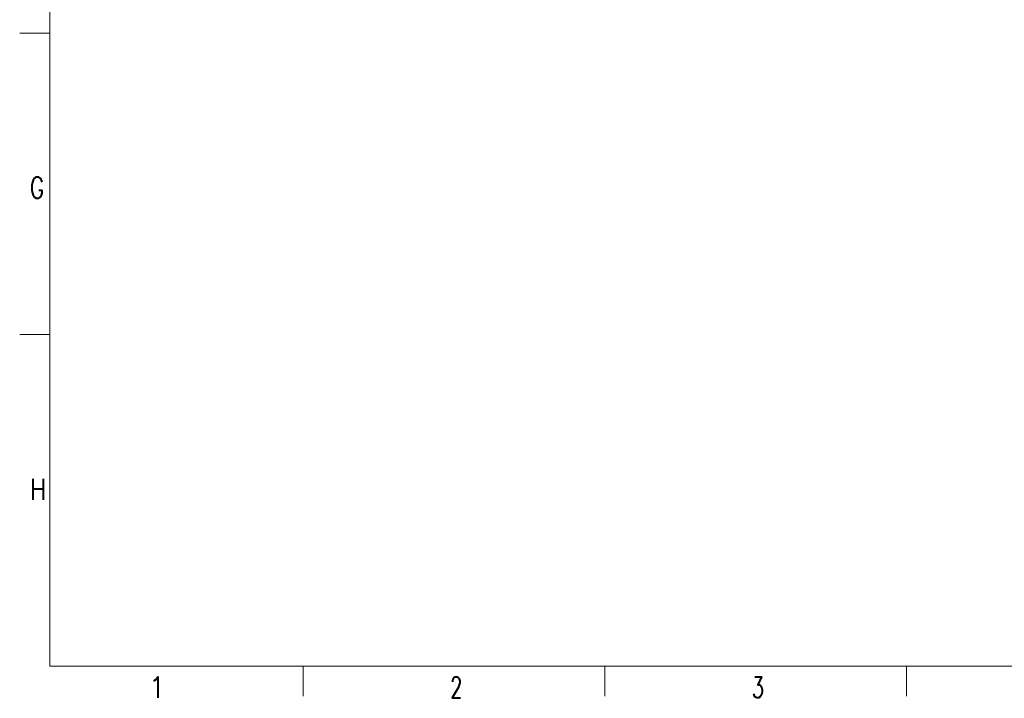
# Model space of a CAD drawing. Header units: inches. Extents: x 0 to 29700, y -16 to 21000.
# Tile 1 of 256: x 0 to 8160, y -16 to 5610. Entities that reach past the tile are written whole.
import ezdxf

# ---------------------------------------------------------------- set-up
doc = ezdxf.new("R2010")
doc.units = ezdxf.units.IN
doc.layers.add('210', color=7, linetype='Continuous', true_color=0xffffff)
doc.styles.add('latin_extended', font='simplex.shx')

msp = doc.modelspace()

# ---------------------------------------------------------------- linework, layer by layer
at = {"layer": '210', "color": 7, "linetype": 'Continuous', "lineweight": 18}
for p, q in [((250, 250), (250, 20750)), ((250, 5500), (0, 5500)), ((250, 3000), (0, 3000)), ((250, 250), (29450, 250)), ((2350, 0), (2350, 250)), ((4850, 0), (4850, 250)), ((7350, 0), (7350, 250))]:
    msp.add_line(p, q, dxfattribs=at)

# ---------------------------------------------------------------- texts
at = {"layer": '210', "color": 211, "linetype": 'Continuous', "lineweight": 18, "char_height": 175, "attachment_point": 7, "line_spacing_factor": 0.963855, "style": 'latin_extended'}
for s, insert in [('\\W0.7656;G', (83.887, 4129.555)), ('\\W0.8203;H', (83.887, 1629.555)), ('\\W0.6563;2', (3569.16, -13.372)), ('\\W0.6563;3', (6069.16, -13.372)), ('\\W0.9188;1', (1069.16, -13.372))]:
    msp.add_mtext(s, dxfattribs=dict(at, insert=insert))

doc.saveas('drawing.dxf')
